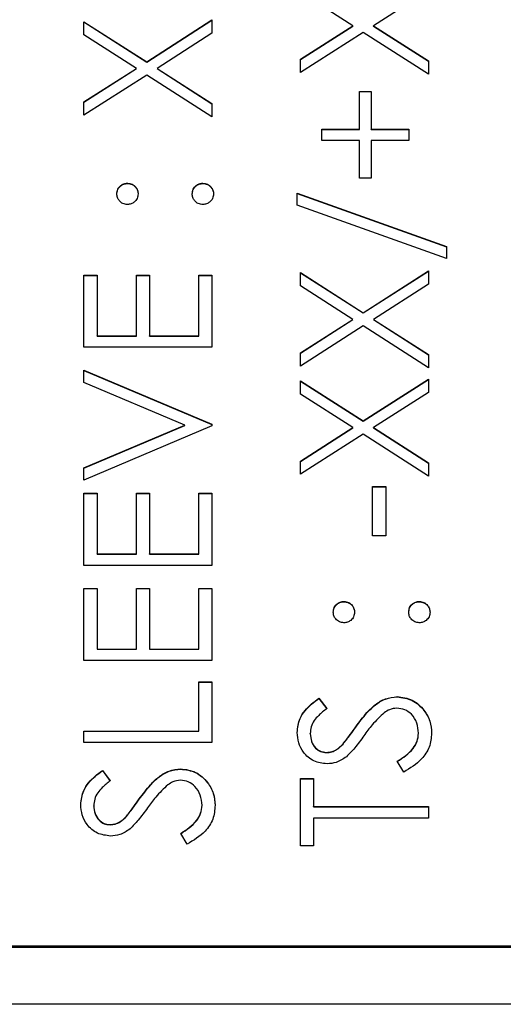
# Model space of a CAD drawing. Header units: millimetres. Extents: x 497 to 1461, y -142 to 737.
# Tile 16 of 26: x 1373 to 1378, y 311 to 321. Entities that reach past the tile are written whole.
import ezdxf

# ---------------------------------------------------------------- set-up
doc = ezdxf.new("R2010")
doc.units = ezdxf.units.MM

msp = doc.modelspace()

# ---------------------------------------------------------------- linework, layer by layer
at = {"color": 7, "linetype": 'Continuous', "lineweight": 25}
for p, q in [((1377.326, 321.647), (1376.768, 321.291)), ((1376.558, 321.291), (1376.026, 321.631)), ((1374.463, 320.925), (1375.126, 321.349)), ((1374.463, 320.922), (1375.126, 321.346)), ((1375.126, 321.349), (1375.126, 321.214)), ((1373.826, 321.332), (1374.463, 320.925)), ((1373.826, 321.198), (1373.826, 321.332)), ((1373.826, 321.33), (1374.463, 320.922)), ((1376.026, 320.95), (1376.558, 321.291)), ((1376.026, 320.948), (1376.558, 321.288)), ((1376.558, 321.288), (1376.558, 321.291)), ((1376.768, 321.291), (1377.326, 320.934)), ((1376.768, 321.288), (1376.768, 321.291)), ((1376.768, 321.288), (1377.326, 320.931)), ((1374.358, 320.857), (1373.826, 321.198)), ((1375.126, 321.214), (1374.568, 320.857)), ((1376.663, 321.223), (1376.026, 320.816)), ((1377.326, 320.799), (1376.663, 321.223)), ((1376.026, 320.816), (1376.026, 320.95)), ((1373.826, 320.517), (1374.358, 320.857)), ((1373.826, 320.514), (1374.358, 320.855)), ((1374.358, 320.855), (1374.358, 320.857)), ((1374.463, 320.922), (1374.463, 320.925)), ((1374.568, 320.857), (1375.126, 320.5)), ((1374.568, 320.855), (1374.568, 320.857)), ((1374.568, 320.855), (1375.126, 320.498)), ((1377.326, 320.934), (1377.326, 320.799)), ((1374.463, 320.79), (1373.826, 320.382)), ((1375.126, 320.366), (1374.463, 320.79)), ((1376.626, 320.624), (1376.743, 320.624)), ((1376.626, 320.241), (1376.626, 320.624)), ((1376.626, 320.621), (1376.743, 320.621)), ((1376.743, 320.624), (1376.743, 320.241)), ((1373.826, 320.382), (1373.826, 320.517)), ((1375.126, 320.5), (1375.126, 320.366)), ((1376.243, 320.241), (1376.626, 320.241)), ((1376.243, 320.124), (1376.243, 320.241)), ((1376.243, 320.238), (1376.626, 320.238)), ((1376.626, 320.238), (1376.626, 320.241)), ((1376.743, 320.241), (1377.126, 320.241)), ((1376.743, 320.238), (1376.743, 320.241)), ((1376.743, 320.238), (1377.126, 320.238)), ((1377.126, 320.241), (1377.126, 320.124)), ((1376.626, 320.124), (1376.243, 320.124)), ((1376.626, 319.741), (1376.626, 320.124)), ((1376.743, 320.124), (1376.743, 319.741)), ((1377.126, 320.124), (1376.743, 320.124)), ((1374.268, 319.688), (1374.268, 319.691)), ((1375.034, 319.688), (1375.034, 319.691)), ((1376.743, 319.741), (1376.626, 319.741)), ((1375.993, 319.591), (1377.509, 319.048)), ((1375.993, 319.468), (1375.993, 319.591)), ((1375.993, 319.588), (1377.509, 319.045)), ((1377.509, 318.925), (1375.993, 319.468)), ((1377.509, 319.048), (1377.509, 318.925)), ((1373.826, 318.758), (1373.959, 318.758)), ((1373.826, 318.025), (1373.826, 318.758)), ((1373.826, 318.755), (1373.959, 318.755)), ((1373.959, 318.758), (1373.959, 318.142)), ((1374.359, 318.758), (1374.493, 318.758)), ((1374.359, 318.142), (1374.359, 318.758)), ((1374.359, 318.755), (1374.493, 318.755)), ((1374.493, 318.758), (1374.493, 318.142)), ((1374.993, 318.758), (1375.126, 318.758)), ((1374.993, 318.142), (1374.993, 318.758)), ((1374.993, 318.755), (1375.126, 318.755)), ((1375.126, 318.758), (1375.126, 318.025)), ((1376.026, 318.783), (1376.663, 318.376)), ((1376.026, 318.648), (1376.026, 318.783)), ((1376.026, 318.78), (1376.663, 318.373)), ((1376.663, 318.376), (1377.326, 318.8)), ((1376.663, 318.373), (1377.326, 318.797)), ((1377.326, 318.8), (1377.326, 318.665)), ((1376.558, 318.308), (1376.026, 318.648)), ((1377.326, 318.665), (1376.768, 318.308)), ((1376.663, 318.373), (1376.663, 318.376)), ((1376.026, 317.968), (1376.558, 318.308)), ((1376.026, 317.965), (1376.558, 318.306)), ((1376.558, 318.306), (1376.558, 318.308)), ((1376.768, 318.308), (1377.326, 317.951)), ((1376.768, 318.306), (1376.768, 318.308)), ((1376.768, 318.306), (1377.326, 317.949)), ((1376.663, 318.241), (1376.026, 317.833)), ((1377.326, 317.817), (1376.663, 318.241)), ((1373.959, 318.142), (1374.359, 318.142)), ((1373.959, 318.139), (1373.959, 318.142)), ((1373.959, 318.139), (1374.359, 318.139)), ((1374.359, 318.139), (1374.359, 318.142)), ((1374.493, 318.142), (1374.993, 318.142)), ((1374.493, 318.139), (1374.493, 318.142)), ((1374.493, 318.139), (1374.993, 318.139)), ((1374.993, 318.139), (1374.993, 318.142)), ((1375.126, 318.025), (1373.826, 318.025)), ((1376.026, 317.833), (1376.026, 317.968)), ((1377.326, 317.951), (1377.326, 317.817)), ((1373.826, 317.792), (1375.126, 317.242)), ((1373.826, 317.667), (1373.826, 317.792)), ((1373.826, 317.789), (1375.126, 317.239)), ((1374.85, 317.234), (1373.826, 317.667)), ((1376.026, 317.683), (1376.663, 317.276)), ((1376.026, 317.549), (1376.026, 317.683)), ((1376.026, 317.681), (1376.663, 317.273)), ((1376.663, 317.276), (1377.326, 317.7)), ((1376.663, 317.273), (1377.326, 317.697)), ((1377.326, 317.7), (1377.326, 317.565)), ((1376.558, 317.209), (1376.026, 317.549)), ((1377.326, 317.565), (1376.768, 317.209)), ((1376.663, 317.273), (1376.663, 317.276)), ((1373.826, 316.8), (1374.85, 317.234)), ((1373.826, 316.798), (1374.85, 317.231)), ((1375.126, 317.225), (1373.826, 316.675)), ((1374.85, 317.231), (1374.85, 317.234)), ((1375.126, 317.242), (1375.126, 317.225)), ((1376.026, 316.868), (1376.558, 317.209)), ((1376.026, 316.866), (1376.558, 317.206)), ((1376.558, 317.206), (1376.558, 317.209)), ((1376.768, 317.209), (1377.326, 316.852)), ((1376.768, 317.206), (1376.768, 317.209)), ((1376.768, 317.206), (1377.326, 316.849)), ((1376.663, 317.141), (1376.026, 316.734)), ((1377.326, 316.717), (1376.663, 317.141)), ((1376.026, 316.734), (1376.026, 316.868)), ((1377.326, 316.852), (1377.326, 316.717)), ((1373.826, 316.675), (1373.826, 316.8)), ((1376.759, 316.609), (1376.893, 316.609)), ((1376.759, 316.109), (1376.759, 316.609)), ((1376.759, 316.606), (1376.893, 316.606)), ((1376.893, 316.609), (1376.893, 316.109)), ((1373.826, 316.542), (1373.959, 316.542)), ((1373.826, 315.809), (1373.826, 316.542)), ((1373.826, 316.54), (1373.959, 316.54)), ((1373.959, 316.542), (1373.959, 315.926)), ((1374.359, 316.542), (1374.493, 316.542)), ((1374.359, 315.926), (1374.359, 316.542)), ((1374.359, 316.54), (1374.493, 316.54)), ((1374.493, 316.542), (1374.493, 315.926)), ((1374.993, 316.542), (1375.126, 316.542)), ((1374.993, 315.926), (1374.993, 316.542)), ((1374.993, 316.54), (1375.126, 316.54)), ((1375.126, 316.542), (1375.126, 315.809)), ((1376.893, 316.109), (1376.759, 316.109)), ((1373.959, 315.926), (1374.359, 315.926)), ((1373.959, 315.923), (1373.959, 315.926)), ((1373.959, 315.923), (1374.359, 315.923)), ((1374.359, 315.923), (1374.359, 315.926)), ((1374.493, 315.926), (1374.993, 315.926)), ((1374.493, 315.923), (1374.493, 315.926)), ((1374.493, 315.923), (1374.993, 315.923)), ((1374.993, 315.923), (1374.993, 315.926)), ((1375.126, 315.809), (1373.826, 315.809)), ((1373.826, 315.576), (1373.959, 315.576)), ((1373.826, 314.843), (1373.826, 315.576)), ((1373.826, 315.573), (1373.959, 315.573)), ((1373.959, 315.576), (1373.959, 314.959)), ((1374.359, 315.576), (1374.493, 315.576)), ((1374.359, 314.959), (1374.359, 315.576)), ((1374.359, 315.573), (1374.493, 315.573)), ((1374.493, 315.576), (1374.493, 314.959)), ((1374.993, 315.576), (1375.126, 315.576)), ((1374.993, 314.959), (1374.993, 315.576)), ((1374.993, 315.573), (1375.126, 315.573)), ((1375.126, 315.576), (1375.126, 314.843)), ((1376.468, 315.44), (1376.468, 315.443)), ((1377.234, 315.44), (1377.234, 315.443)), ((1373.959, 314.959), (1374.359, 314.959)), ((1373.959, 314.957), (1373.959, 314.959)), ((1373.959, 314.957), (1374.359, 314.957)), ((1374.359, 314.957), (1374.359, 314.959)), ((1374.493, 314.959), (1374.993, 314.959)), ((1374.493, 314.957), (1374.493, 314.959)), ((1374.493, 314.957), (1374.993, 314.957)), ((1374.993, 314.957), (1374.993, 314.959)), ((1375.126, 314.843), (1373.826, 314.843)), ((1374.993, 314.626), (1375.126, 314.626)), ((1374.993, 314.126), (1374.993, 314.626)), ((1374.993, 314.624), (1375.126, 314.624)), ((1375.126, 314.626), (1375.126, 314.01)), ((1376.213, 314.46), (1376.293, 314.354)), ((1376.213, 314.457), (1376.213, 314.46)), ((1376.213, 314.457), (1376.293, 314.351)), ((1377.008, 314.474), (1377.008, 314.476)), ((1376.588, 314.167), (1376.588, 314.17)), ((1373.826, 314.126), (1374.993, 314.126)), ((1373.826, 314.01), (1373.826, 314.126)), ((1373.826, 314.124), (1374.993, 314.124)), ((1374.993, 314.124), (1374.993, 314.126)), ((1376.126, 314.098), (1376.126, 314.1)), ((1377.226, 314.102), (1377.226, 314.105)), ((1375.126, 314.01), (1373.826, 314.01)), ((1376.459, 313.993), (1376.459, 313.995)), ((1376.291, 313.907), (1376.291, 313.91)), ((1374.808, 313.74), (1374.808, 313.743)), ((1377.075, 313.71), (1377.009, 313.82)), ((1374.013, 313.726), (1374.093, 313.621)), ((1374.013, 313.724), (1374.013, 313.726)), ((1374.013, 313.724), (1374.093, 313.618)), ((1376.026, 313.643), (1376.159, 313.643)), ((1376.026, 312.96), (1376.026, 313.643)), ((1376.159, 313.643), (1376.159, 313.36)), ((1376.026, 313.641), (1376.159, 313.641)), ((1373.926, 313.365), (1373.926, 313.367)), ((1374.388, 313.434), (1374.388, 313.437)), ((1375.026, 313.369), (1375.026, 313.372)), ((1376.159, 313.36), (1377.326, 313.36)), ((1376.159, 313.357), (1376.159, 313.36)), ((1376.159, 313.357), (1377.326, 313.357)), ((1377.326, 313.36), (1377.326, 313.243)), ((1374.259, 313.26), (1374.259, 313.262)), ((1377.326, 313.243), (1376.159, 313.243)), ((1376.159, 313.243), (1376.159, 312.96)), ((1374.091, 313.174), (1374.091, 313.177)), ((1374.875, 312.977), (1374.809, 313.087)), ((1376.159, 312.96), (1376.026, 312.96)), ((1368.526, 311.944), (1380.526, 311.944)), ((1364.526, 311.931), (1380.526, 311.931)), ((1383.026, 311.351), (1362.026, 311.351))]:
    msp.add_line(p, q, dxfattribs=at)
for points, knots in [([(1374.159, 319.583), (1374.161, 319.599), (1374.165, 319.631), (1374.195, 319.666), (1374.23, 319.688), (1374.255, 319.69), (1374.268, 319.691)], [0, 0, 0, 0, 0.279602, 0.559212, 0.779475, 1, 1, 1, 1]), ([(1374.159, 319.58), (1374.161, 319.596), (1374.165, 319.628), (1374.195, 319.663), (1374.23, 319.685), (1374.255, 319.687), (1374.268, 319.688)], [0, 0, 0, 0, 0.279602, 0.559212, 0.779475, 1, 1, 1, 1]), ([(1374.268, 319.691), (1374.284, 319.689), (1374.316, 319.686), (1374.351, 319.656), (1374.373, 319.62), (1374.375, 319.595), (1374.376, 319.583)], [0, 0, 0, 0, 0.279517, 0.559326, 0.779544, 1, 1, 1, 1]), ([(1374.268, 319.688), (1374.284, 319.687), (1374.316, 319.683), (1374.351, 319.653), (1374.373, 319.618), (1374.375, 319.593), (1374.376, 319.58)], [0, 0, 0, 0, 0.279517, 0.559326, 0.779544, 1, 1, 1, 1]), ([(1374.926, 319.583), (1374.928, 319.599), (1374.931, 319.631), (1374.961, 319.666), (1374.997, 319.688), (1375.022, 319.69), (1375.034, 319.691)], [0, 0, 0, 0, 0.279602, 0.559212, 0.779475, 1, 1, 1, 1]), ([(1374.926, 319.58), (1374.928, 319.596), (1374.931, 319.628), (1374.961, 319.663), (1374.997, 319.685), (1375.022, 319.687), (1375.034, 319.688)], [0, 0, 0, 0, 0.279602, 0.559212, 0.779475, 1, 1, 1, 1]), ([(1375.034, 319.691), (1375.05, 319.689), (1375.082, 319.685), (1375.117, 319.656), (1375.139, 319.62), (1375.142, 319.595), (1375.143, 319.583)], [0, 0, 0, 0, 0.279469, 0.559358, 0.779674, 1, 1, 1, 1]), ([(1375.034, 319.688), (1375.05, 319.687), (1375.082, 319.683), (1375.117, 319.653), (1375.139, 319.618), (1375.142, 319.593), (1375.143, 319.58)], [0, 0, 0, 0, 0.279469, 0.559358, 0.779674, 1, 1, 1, 1]), ([(1374.268, 319.474), (1374.252, 319.476), (1374.22, 319.48), (1374.185, 319.51), (1374.163, 319.545), (1374.161, 319.57), (1374.159, 319.583)], [0, 0, 0, 0, 0.279585, 0.559454, 0.779697, 1, 1, 1, 1]), ([(1374.376, 319.583), (1374.374, 319.567), (1374.37, 319.535), (1374.341, 319.5), (1374.305, 319.478), (1374.28, 319.476), (1374.268, 319.474)], [0, 0, 0, 0, 0.2796468, 0.5592988, 0.7796148, 1, 1, 1, 1]), ([(1375.034, 319.474), (1375.018, 319.476), (1374.986, 319.48), (1374.951, 319.51), (1374.929, 319.545), (1374.927, 319.57), (1374.926, 319.583)], [0, 0, 0, 0, 0.279576, 0.559284, 0.779552, 1, 1, 1, 1]), ([(1375.143, 319.583), (1375.141, 319.567), (1375.137, 319.535), (1375.107, 319.5), (1375.072, 319.478), (1375.047, 319.476), (1375.034, 319.474)], [0, 0, 0, 0, 0.279581, 0.559143, 0.779575, 1, 1, 1, 1]), ([(1376.359, 315.334), (1376.361, 315.35), (1376.365, 315.382), (1376.395, 315.417), (1376.43, 315.44), (1376.455, 315.442), (1376.468, 315.443)], [0, 0, 0, 0, 0.279602, 0.559212, 0.779475, 1, 1, 1, 1]), ([(1376.359, 315.332), (1376.361, 315.348), (1376.365, 315.38), (1376.395, 315.415), (1376.43, 315.437), (1376.455, 315.439), (1376.468, 315.44)], [0, 0, 0, 0, 0.279602, 0.559212, 0.779475, 1, 1, 1, 1]), ([(1376.468, 315.443), (1376.484, 315.441), (1376.516, 315.437), (1376.551, 315.407), (1376.573, 315.372), (1376.575, 315.347), (1376.576, 315.334)], [0, 0, 0, 0, 0.279517, 0.559326, 0.779544, 1, 1, 1, 1]), ([(1376.468, 315.44), (1376.484, 315.438), (1376.516, 315.435), (1376.551, 315.405), (1376.573, 315.369), (1376.575, 315.344), (1376.576, 315.332)], [0, 0, 0, 0, 0.279517, 0.559326, 0.779544, 1, 1, 1, 1]), ([(1377.126, 315.334), (1377.128, 315.35), (1377.131, 315.382), (1377.161, 315.417), (1377.197, 315.44), (1377.222, 315.442), (1377.234, 315.443)], [0, 0, 0, 0, 0.279602, 0.559212, 0.779475, 1, 1, 1, 1]), ([(1377.126, 315.332), (1377.128, 315.348), (1377.131, 315.38), (1377.161, 315.415), (1377.197, 315.437), (1377.222, 315.439), (1377.234, 315.44)], [0, 0, 0, 0, 0.279602, 0.559212, 0.779475, 1, 1, 1, 1]), ([(1377.234, 315.443), (1377.25, 315.441), (1377.282, 315.437), (1377.317, 315.407), (1377.339, 315.372), (1377.342, 315.347), (1377.343, 315.334)], [0, 0, 0, 0, 0.279469, 0.559358, 0.779674, 1, 1, 1, 1]), ([(1377.234, 315.44), (1377.25, 315.438), (1377.282, 315.434), (1377.317, 315.405), (1377.339, 315.369), (1377.342, 315.344), (1377.343, 315.332)], [0, 0, 0, 0, 0.279469, 0.559358, 0.779674, 1, 1, 1, 1]), ([(1376.468, 315.226), (1376.452, 315.228), (1376.42, 315.232), (1376.385, 315.261), (1376.363, 315.297), (1376.361, 315.322), (1376.359, 315.334)], [0, 0, 0, 0, 0.2795852, 0.5594544, 0.7796968, 1, 1, 1, 1]), ([(1376.576, 315.334), (1376.574, 315.318), (1376.57, 315.286), (1376.541, 315.251), (1376.505, 315.229), (1376.48, 315.227), (1376.468, 315.226)], [0, 0, 0, 0, 0.279647, 0.559299, 0.779615, 1, 1, 1, 1]), ([(1377.234, 315.226), (1377.218, 315.228), (1377.186, 315.232), (1377.151, 315.261), (1377.129, 315.297), (1377.127, 315.322), (1377.126, 315.334)], [0, 0, 0, 0, 0.279576, 0.559284, 0.779552, 1, 1, 1, 1]), ([(1377.343, 315.334), (1377.341, 315.318), (1377.337, 315.286), (1377.307, 315.251), (1377.272, 315.229), (1377.247, 315.227), (1377.234, 315.226)], [0, 0, 0, 0, 0.279581, 0.559143, 0.779575, 1, 1, 1, 1]), ([(1375.993, 314.113), (1375.998, 314.162), (1376.008, 314.242), (1376.07, 314.337), (1376.137, 314.403), (1376.188, 314.441), (1376.213, 314.46)], [0, 0, 0, 0, 0.338729, 0.558835, 0.779344, 1, 1, 1, 1]), ([(1375.993, 314.111), (1375.998, 314.159), (1376.008, 314.24), (1376.07, 314.334), (1376.137, 314.4), (1376.188, 314.438), (1376.213, 314.457)], [0, 0, 0, 0, 0.338729, 0.558835, 0.779344, 1, 1, 1, 1]), ([(1376.588, 314.17), (1376.625, 314.219), (1376.685, 314.3), (1376.785, 314.398), (1376.889, 314.462), (1376.968, 314.471), (1377.008, 314.476)], [0, 0, 0, 0, 0.340499, 0.5607042, 0.7805779, 1, 1, 1, 1]), ([(1376.588, 314.167), (1376.625, 314.216), (1376.685, 314.297), (1376.785, 314.395), (1376.889, 314.459), (1376.968, 314.469), (1377.008, 314.474)], [0, 0, 0, 0, 0.340499, 0.560704, 0.780578, 1, 1, 1, 1]), ([(1377.008, 314.476), (1377.061, 314.469), (1377.167, 314.454), (1377.28, 314.35), (1377.349, 314.23), (1377.356, 314.147), (1377.359, 314.105)], [0, 0, 0, 0, 0.279183, 0.559085, 0.779446, 1, 1, 1, 1]), ([(1377.008, 314.474), (1377.061, 314.466), (1377.167, 314.452), (1377.28, 314.348), (1377.349, 314.228), (1377.356, 314.144), (1377.359, 314.102)], [0, 0, 0, 0, 0.279183, 0.559085, 0.779446, 1, 1, 1, 1]), ([(1376.293, 314.354), (1376.265, 314.332), (1376.219, 314.295), (1376.163, 314.234), (1376.131, 314.17), (1376.128, 314.123), (1376.126, 314.1)], [0, 0, 0, 0, 0.3404085, 0.560482, 0.7801798, 1, 1, 1, 1]), ([(1377.006, 314.36), (1376.98, 314.356), (1376.933, 314.351), (1376.895, 314.324), (1376.878, 314.313)], [0, 0, 0, 0, 0.55899, 1, 1, 1, 1]), ([(1377.226, 314.105), (1377.222, 314.14), (1377.215, 314.21), (1377.163, 314.295), (1377.088, 314.349), (1377.033, 314.356), (1377.006, 314.36)], [0, 0, 0, 0, 0.2802764, 0.5601478, 0.7801531, 1, 1, 1, 1]), ([(1376.878, 314.313), (1376.835, 314.273), (1376.759, 314.201), (1376.698, 314.116), (1376.671, 314.079)], [0, 0, 0, 0, 0.559496, 1, 1, 1, 1]), ([(1376.459, 313.995), (1376.483, 314.027), (1376.528, 314.085), (1376.57, 314.144), (1376.588, 314.17)], [0, 0, 0, 0, 0.559906, 1, 1, 1, 1]), ([(1376.459, 313.993), (1376.483, 314.025), (1376.528, 314.082), (1376.57, 314.141), (1376.588, 314.167)], [0, 0, 0, 0, 0.559906, 1, 1, 1, 1]), ([(1376.296, 313.793), (1376.25, 313.799), (1376.158, 313.81), (1376.057, 313.899), (1376.002, 314.005), (1375.996, 314.077), (1375.993, 314.113)], [0, 0, 0, 0, 0.279553, 0.558798, 0.779378, 1, 1, 1, 1]), ([(1376.126, 314.1), (1376.128, 314.074), (1376.132, 314.021), (1376.173, 313.958), (1376.228, 313.916), (1376.27, 313.912), (1376.291, 313.91)], [0, 0, 0, 0, 0.280274, 0.559931, 0.77992, 1, 1, 1, 1]), ([(1376.126, 314.098), (1376.128, 314.071), (1376.132, 314.019), (1376.173, 313.955), (1376.228, 313.913), (1376.27, 313.909), (1376.291, 313.907)], [0, 0, 0, 0, 0.280274, 0.559931, 0.77992, 1, 1, 1, 1]), ([(1376.671, 314.079), (1376.641, 314.036), (1376.587, 313.961), (1376.522, 313.895), (1376.494, 313.866)], [0, 0, 0, 0, 0.560413, 1, 1, 1, 1]), ([(1377.009, 313.82), (1377.069, 313.858), (1377.151, 313.912), (1377.217, 314.022), (1377.223, 314.077), (1377.226, 314.105)], [0, 0, 0, 0, 0.559321, 0.779782, 1, 1, 1, 1]), ([(1377.009, 313.817), (1377.069, 313.856), (1377.151, 313.909), (1377.217, 314.02), (1377.223, 314.075), (1377.226, 314.102)], [0, 0, 0, 0, 0.559321, 0.779782, 1, 1, 1, 1]), ([(1377.359, 314.105), (1377.355, 314.057), (1377.345, 313.961), (1377.247, 313.813), (1377.14, 313.749), (1377.075, 313.71)], [0, 0, 0, 0, 0.2798798, 0.5596658, 1, 1, 1, 1]), ([(1376.291, 313.91), (1376.309, 313.911), (1376.345, 313.914), (1376.405, 313.942), (1376.438, 313.975), (1376.459, 313.995)], [0, 0, 0, 0, 0.279946, 0.559774, 1, 1, 1, 1]), ([(1376.291, 313.907), (1376.309, 313.909), (1376.345, 313.912), (1376.405, 313.94), (1376.438, 313.973), (1376.459, 313.993)], [0, 0, 0, 0, 0.279946, 0.559774, 1, 1, 1, 1]), ([(1376.494, 313.866), (1376.46, 313.843), (1376.4, 313.802), (1376.328, 313.796), (1376.296, 313.793)], [0, 0, 0, 0, 0.55984, 1, 1, 1, 1]), ([(1374.388, 313.437), (1374.425, 313.486), (1374.485, 313.567), (1374.585, 313.665), (1374.689, 313.728), (1374.768, 313.738), (1374.808, 313.743)], [0, 0, 0, 0, 0.340499, 0.560704, 0.780578, 1, 1, 1, 1]), ([(1374.808, 313.743), (1374.861, 313.736), (1374.967, 313.721), (1375.08, 313.617), (1375.149, 313.497), (1375.156, 313.414), (1375.159, 313.372)], [0, 0, 0, 0, 0.279183, 0.559085, 0.779446, 1, 1, 1, 1]), ([(1373.793, 313.38), (1373.798, 313.429), (1373.808, 313.509), (1373.87, 313.604), (1373.937, 313.67), (1373.988, 313.708), (1374.013, 313.726)], [0, 0, 0, 0, 0.338729, 0.558835, 0.779344, 1, 1, 1, 1]), ([(1373.793, 313.378), (1373.798, 313.426), (1373.808, 313.506), (1373.87, 313.601), (1373.937, 313.667), (1373.988, 313.705), (1374.013, 313.724)], [0, 0, 0, 0, 0.338729, 0.558835, 0.779344, 1, 1, 1, 1]), ([(1374.388, 313.434), (1374.425, 313.483), (1374.485, 313.564), (1374.585, 313.662), (1374.689, 313.726), (1374.768, 313.736), (1374.808, 313.74)], [0, 0, 0, 0, 0.340499, 0.560704, 0.780578, 1, 1, 1, 1]), ([(1374.808, 313.74), (1374.861, 313.733), (1374.967, 313.719), (1375.08, 313.615), (1375.149, 313.495), (1375.156, 313.411), (1375.159, 313.369)], [0, 0, 0, 0, 0.279183, 0.559085, 0.779446, 1, 1, 1, 1]), ([(1374.093, 313.621), (1374.065, 313.599), (1374.019, 313.562), (1373.963, 313.501), (1373.931, 313.437), (1373.928, 313.39), (1373.926, 313.367)], [0, 0, 0, 0, 0.340409, 0.560482, 0.78018, 1, 1, 1, 1]), ([(1374.678, 313.58), (1374.635, 313.54), (1374.559, 313.468), (1374.498, 313.383), (1374.471, 313.346)], [0, 0, 0, 0, 0.559496, 1, 1, 1, 1]), ([(1374.806, 313.626), (1374.78, 313.623), (1374.733, 313.618), (1374.695, 313.591), (1374.678, 313.58)], [0, 0, 0, 0, 0.55899, 1, 1, 1, 1]), ([(1375.026, 313.372), (1375.022, 313.407), (1375.015, 313.477), (1374.963, 313.562), (1374.888, 313.616), (1374.833, 313.623), (1374.806, 313.626)], [0, 0, 0, 0, 0.280276, 0.560148, 0.780153, 1, 1, 1, 1]), ([(1374.096, 313.06), (1374.05, 313.066), (1373.958, 313.077), (1373.857, 313.166), (1373.802, 313.272), (1373.796, 313.344), (1373.793, 313.38)], [0, 0, 0, 0, 0.279553, 0.558798, 0.779378, 1, 1, 1, 1]), ([(1373.926, 313.367), (1373.928, 313.341), (1373.932, 313.288), (1373.973, 313.225), (1374.028, 313.183), (1374.07, 313.179), (1374.091, 313.177)], [0, 0, 0, 0, 0.280274, 0.559931, 0.77992, 1, 1, 1, 1]), ([(1373.926, 313.365), (1373.928, 313.338), (1373.932, 313.285), (1373.973, 313.222), (1374.028, 313.18), (1374.07, 313.176), (1374.091, 313.174)], [0, 0, 0, 0, 0.280274, 0.559931, 0.77992, 1, 1, 1, 1]), ([(1374.259, 313.262), (1374.283, 313.294), (1374.328, 313.352), (1374.37, 313.411), (1374.388, 313.437)], [0, 0, 0, 0, 0.559906, 1, 1, 1, 1]), ([(1374.259, 313.26), (1374.283, 313.292), (1374.328, 313.349), (1374.37, 313.408), (1374.388, 313.434)], [0, 0, 0, 0, 0.559906, 1, 1, 1, 1]), ([(1374.471, 313.346), (1374.441, 313.303), (1374.387, 313.228), (1374.322, 313.162), (1374.294, 313.133)], [0, 0, 0, 0, 0.560413, 1, 1, 1, 1]), ([(1374.809, 313.087), (1374.869, 313.125), (1374.951, 313.179), (1375.017, 313.289), (1375.023, 313.344), (1375.026, 313.372)], [0, 0, 0, 0, 0.559321, 0.779782, 1, 1, 1, 1]), ([(1374.809, 313.084), (1374.869, 313.123), (1374.951, 313.176), (1375.017, 313.286), (1375.023, 313.342), (1375.026, 313.369)], [0, 0, 0, 0, 0.559321, 0.779782, 1, 1, 1, 1]), ([(1375.159, 313.372), (1375.155, 313.324), (1375.145, 313.228), (1375.047, 313.08), (1374.94, 313.016), (1374.875, 312.977)], [0, 0, 0, 0, 0.27988, 0.559666, 1, 1, 1, 1]), ([(1374.091, 313.177), (1374.109, 313.178), (1374.145, 313.181), (1374.205, 313.209), (1374.238, 313.242), (1374.259, 313.262)], [0, 0, 0, 0, 0.279946, 0.559774, 1, 1, 1, 1]), ([(1374.091, 313.174), (1374.109, 313.176), (1374.145, 313.179), (1374.205, 313.207), (1374.238, 313.24), (1374.259, 313.26)], [0, 0, 0, 0, 0.279946, 0.559774, 1, 1, 1, 1]), ([(1374.294, 313.133), (1374.26, 313.11), (1374.2, 313.069), (1374.128, 313.063), (1374.096, 313.06)], [0, 0, 0, 0, 0.55984, 1, 1, 1, 1])]:
    msp.add_open_spline(points, degree=3, knots=knots, dxfattribs=at)

doc.saveas('drawing.dxf')
